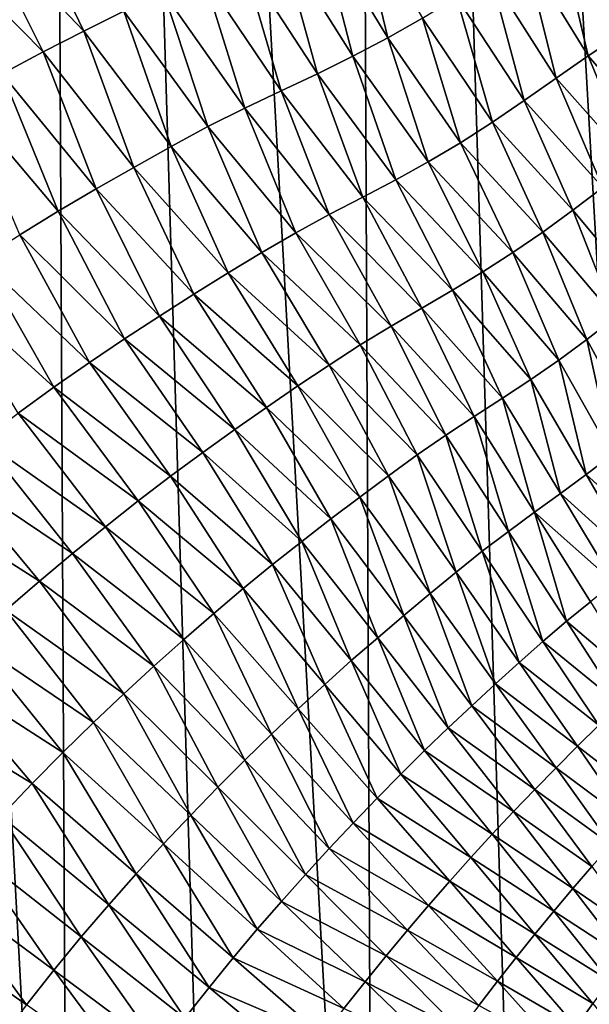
# Model space of a CAD drawing. Header units: metres. Extents: x -105 to 105, y -72 to 59.
# Tile 112 of 256: x -13.38 to -11.39, y -66.63 to -63.19. Entities that reach past the tile are written whole.
import ezdxf

# ---------------------------------------------------------------- set-up
doc = ezdxf.new("R2010")
doc.units = ezdxf.units.M
doc.layers.add('solid_509431_AD150_SW0001', color=7, linetype='CONTINUOUS')

msp = doc.modelspace()

# ---------------------------------------------------------------- linework, layer by layer
at = {"layer": 'solid_509431_AD150_SW0001'}
for points in [[(-13.203736, -69.706528, 12.354376), (-13.307912, -48.652618, 12.505746), (-14.338619, -48.652618, 11.73006)], [(-13.720462, -69.699265, 11.976719), (-13.203736, -69.706528, 12.354376), (-14.338619, -48.652618, 11.73006)], [(-12.139534, -69.720596, 13.065475), (-12.235332, -48.652618, 13.222421), (-13.307912, -48.652618, 12.505746)], [(-12.676621, -69.713638, 12.71739), (-12.139534, -69.720596, 13.065475), (-13.307912, -48.652618, 12.505746)], [(-13.203736, -69.706528, 12.354376), (-12.676621, -69.713638, 12.71739), (-13.307912, -48.652618, 12.505746)], [(-11.037142, -69.733917, 13.715772), (-11.124257, -48.652618, 13.877828), (-12.235332, -48.652618, 13.222421)], [(-11.592897, -69.727356, 13.398356), (-11.037142, -69.733917, 13.715772), (-12.235332, -48.652618, 13.222421)], [(-12.139534, -69.720596, 13.065475), (-11.592897, -69.727356, 13.398356), (-12.235332, -48.652618, 13.222421)], [(-13.526399, -62.837341, -24.754051), (-13.375892, -62.767151, -24.879841), (-13.152374, -63.229763, -25.127352)], [(-13.375892, -62.767151, -24.879841), (-13.012391, -63.16048, -25.249529), (-13.152374, -63.229763, -25.127352)], [(-12.33192, -62.856457, -25.834612), (-12.202763, -62.789356, -25.940207), (-12.090605, -63.253792, -26.161514)], [(-12.202763, -62.789356, -25.940207), (-11.970186, -63.18483, -26.26235), (-12.090605, -63.253792, -26.161514)], [(-11.49307, -62.881596, -26.636147), (-11.371962, -62.809261, -26.727648), (-11.278324, -63.242065, -26.982578)], [(-13.678795, -62.911068, -24.626484), (-13.526399, -62.837341, -24.754051), (-13.293663, -63.302895, -25.003899)], [(-13.526399, -62.837341, -24.754051), (-13.152374, -63.229763, -25.127352), (-13.293663, -63.302895, -25.003899)], [(-12.463469, -62.918781, -25.724314), (-12.33192, -62.856457, -25.834612), (-12.2127, -63.317951, -26.056038)], [(-12.33192, -62.856457, -25.834612), (-12.090605, -63.253792, -26.161514), (-12.2127, -63.317951, -26.056038)], [(-11.613173, -62.956387, -26.54434), (-11.49307, -62.881596, -26.636147), (-11.391408, -63.317005, -26.895357)], [(-11.49307, -62.881596, -26.636147), (-11.278324, -63.242065, -26.982578), (-11.391408, -63.317005, -26.895357)], [(-13.678795, -62.911068, -24.626484), (-13.293663, -63.302895, -25.003899), (-13.436837, -63.378834, -24.878277)], [(-12.597703, -62.97805, -25.609806), (-12.463469, -62.918781, -25.724314), (-12.336809, -63.378906, -25.946394)], [(-12.463469, -62.918781, -25.724314), (-12.2127, -63.317951, -26.056038), (-12.336809, -63.378906, -25.946394)], [(-11.732279, -63.033421, -26.452166), (-11.613173, -62.956387, -26.54434), (-11.503409, -63.39423, -26.807936)], [(-11.613173, -62.956387, -26.54434), (-11.391408, -63.317005, -26.895357), (-11.503409, -63.39423, -26.807936)], [(-12.734532, -63.036301, -25.491735), (-12.597703, -62.97805, -25.609806), (-12.463007, -63.438515, -25.833199)], [(-12.597703, -62.97805, -25.609806), (-12.336809, -63.378906, -25.946394), (-12.463007, -63.438515, -25.833199)], [(-12.873083, -63.096195, -25.371149), (-12.734532, -63.036301, -25.491735), (-12.590654, -63.499287, -25.717463)], [(-12.734532, -63.036301, -25.491735), (-12.463007, -63.438515, -25.833199), (-12.590654, -63.499287, -25.717463)], [(-11.851005, -63.110542, -26.358685), (-11.732279, -63.033421, -26.452166), (-11.614647, -63.47226, -26.719669)], [(-11.732279, -63.033421, -26.452166), (-11.503409, -63.39423, -26.807936), (-11.614647, -63.47226, -26.719669)], [(-13.012391, -63.16048, -25.249529), (-12.873083, -63.096195, -25.371149), (-12.718971, -63.563889, -25.600643)], [(-12.873083, -63.096195, -25.371149), (-12.590654, -63.499287, -25.717463), (-12.718971, -63.563889, -25.600643)], [(-11.970186, -63.18483, -26.26235), (-11.851005, -63.110542, -26.358685), (-11.725725, -63.548389, -26.629168)], [(-11.851005, -63.110542, -26.358685), (-11.614647, -63.47226, -26.719669), (-11.725725, -63.548389, -26.629168)], [(-13.152374, -63.229763, -25.127352), (-13.012391, -63.16048, -25.249529), (-12.847795, -63.633194, -25.483383)], [(-13.012391, -63.16048, -25.249529), (-12.718971, -63.563889, -25.600643), (-12.847795, -63.633194, -25.483383)], [(-12.090605, -63.253792, -26.161514), (-11.970186, -63.18483, -26.26235), (-11.837255, -63.619942, -26.534729)], [(-11.970186, -63.18483, -26.26235), (-11.725725, -63.548389, -26.629168), (-11.837255, -63.619942, -26.534729)], [(-13.293663, -63.302895, -25.003899), (-13.152374, -63.229763, -25.127352), (-12.97762, -63.706127, -25.365025)], [(-13.152374, -63.229763, -25.127352), (-12.847795, -63.633194, -25.483383), (-12.97762, -63.706127, -25.365025)], [(-12.2127, -63.317951, -26.056038), (-12.090605, -63.253792, -26.161514), (-11.949708, -63.686485, -26.435717)], [(-12.090605, -63.253792, -26.161514), (-11.837255, -63.619942, -26.534729), (-11.949708, -63.686485, -26.435717)], [(-11.391408, -63.317005, -26.895357), (-11.278324, -63.242065, -26.982578), (-11.127427, -63.620518, -27.311445)], [(-13.436837, -63.378834, -24.878277), (-13.293663, -63.302895, -25.003899), (-13.108947, -63.781609, -25.244665)], [(-13.293663, -63.302895, -25.003899), (-12.97762, -63.706127, -25.365025), (-13.108947, -63.781609, -25.244665)], [(-12.336809, -63.378906, -25.946394), (-12.2127, -63.317951, -26.056038), (-12.063447, -63.749428, -26.332541)], [(-12.2127, -63.317951, -26.056038), (-11.949708, -63.686485, -26.435717), (-12.063447, -63.749428, -26.332541)], [(-11.503409, -63.39423, -26.807936), (-11.391408, -63.317005, -26.895357), (-11.234365, -63.697365, -27.228058)], [(-11.391408, -63.317005, -26.895357), (-11.127427, -63.620518, -27.311445), (-11.234365, -63.697365, -27.228058)], [(-13.581915, -63.45789, -24.750463), (-13.436837, -63.378834, -24.878277), (-13.241843, -63.859791, -25.122183)], [(-13.436837, -63.378834, -24.878277), (-13.108947, -63.781609, -25.244665), (-13.241843, -63.859791, -25.122183)], [(-12.463007, -63.438515, -25.833199), (-12.336809, -63.378906, -25.946394), (-12.178761, -63.810345, -26.225725)], [(-12.336809, -63.378906, -25.946394), (-12.063447, -63.749428, -26.332541), (-12.178761, -63.810345, -26.225725)], [(-11.614647, -63.47226, -26.719669), (-11.503409, -63.39423, -26.807936), (-11.340173, -63.776268, -27.144514)], [(-11.503409, -63.39423, -26.807936), (-11.234365, -63.697365, -27.228058), (-11.340173, -63.776268, -27.144514)], [(-12.590654, -63.499287, -25.717463), (-12.463007, -63.438515, -25.833199), (-12.295349, -63.871418, -26.116117)], [(-12.463007, -63.438515, -25.833199), (-12.178761, -63.810345, -26.225725), (-12.295349, -63.871418, -26.116117)], [(-13.581915, -63.45789, -24.750463), (-13.241843, -63.859791, -25.122183), (-13.376156, -63.941437, -24.997952)], [(-11.725725, -63.548389, -26.629168), (-11.614647, -63.47226, -26.719669), (-11.445139, -63.855404, -27.059965)], [(-11.614647, -63.47226, -26.719669), (-11.340173, -63.776268, -27.144514), (-11.445139, -63.855404, -27.059965)], [(-12.718971, -63.563889, -25.600643), (-12.590654, -63.499287, -25.717463), (-12.412623, -63.935181, -26.005041)], [(-12.590654, -63.499287, -25.717463), (-12.295349, -63.871418, -26.116117), (-12.412623, -63.935181, -26.005041)], [(-12.847795, -63.633194, -25.483383), (-12.718971, -63.563889, -25.600643), (-12.530224, -64.003311, -25.893606)], [(-12.718971, -63.563889, -25.600643), (-12.412623, -63.935181, -26.005041), (-12.530224, -64.003311, -25.893606)], [(-11.837255, -63.619942, -26.534729), (-11.725725, -63.548389, -26.629168), (-11.549696, -63.932125, -26.972931)], [(-11.725725, -63.548389, -26.629168), (-11.445139, -63.855404, -27.059965), (-11.549696, -63.932125, -26.972931)], [(-12.97762, -63.706127, -25.365025), (-12.847795, -63.633194, -25.483383), (-12.64845, -64.075089, -25.781431)], [(-12.847795, -63.633194, -25.483383), (-12.530224, -64.003311, -25.893606), (-12.64845, -64.075089, -25.781431)], [(-11.949708, -63.686485, -26.435717), (-11.837255, -63.619942, -26.534729), (-11.654278, -64.004044, -26.881777)], [(-11.837255, -63.619942, -26.534729), (-11.549696, -63.932125, -26.972931), (-11.654278, -64.004044, -26.881777)], [(-13.108947, -63.781609, -25.244665), (-12.97762, -63.706127, -25.365025), (-12.767721, -64.149391, -25.667654)], [(-12.97762, -63.706127, -25.365025), (-12.64845, -64.075089, -25.781431), (-12.767721, -64.149391, -25.667654)], [(-12.063447, -63.749428, -26.332541), (-11.949708, -63.686485, -26.435717), (-11.75929, -64.071358, -26.786228)], [(-11.949708, -63.686485, -26.435717), (-11.654278, -64.004044, -26.881777), (-11.75929, -64.071358, -26.786228)], [(-12.178761, -63.810345, -26.225725), (-12.063447, -63.749428, -26.332541), (-11.865131, -64.135429, -26.686714)], [(-12.063447, -63.749428, -26.332541), (-11.75929, -64.071358, -26.786228), (-11.865131, -64.135429, -26.686714)], [(-13.241843, -63.859791, -25.122183), (-13.108947, -63.781609, -25.244665), (-12.888239, -64.225853, -25.551809)], [(-13.108947, -63.781609, -25.244665), (-12.767721, -64.149391, -25.667654), (-12.888239, -64.225853, -25.551809)], [(-11.445139, -63.855404, -27.059965), (-11.340173, -63.776268, -27.144514), (-11.198556, -64.151199, -27.495228)], [(-12.295349, -63.871418, -26.116117), (-12.178761, -63.810345, -26.225725), (-11.972057, -64.197845, -26.583796)], [(-12.178761, -63.810345, -26.225725), (-11.865131, -64.135429, -26.686714), (-11.972057, -64.197845, -26.583796)], [(-13.376156, -63.941437, -24.997952), (-13.241843, -63.859791, -25.122183), (-13.009911, -64.30513, -25.434195)], [(-13.241843, -63.859791, -25.122183), (-12.888239, -64.225853, -25.551809), (-13.009911, -64.30513, -25.434195)], [(-12.412623, -63.935181, -26.005041), (-12.295349, -63.871418, -26.116117), (-12.079793, -64.260834, -26.478436)], [(-12.295349, -63.871418, -26.116117), (-11.972057, -64.197845, -26.583796), (-12.079793, -64.260834, -26.478436)], [(-11.549696, -63.932125, -26.972931), (-11.445139, -63.855404, -27.059965), (-11.297539, -64.231186, -27.414131)], [(-11.445139, -63.855404, -27.059965), (-11.198556, -64.151199, -27.495228), (-11.297539, -64.231186, -27.414131)], [(-13.511764, -64.027237, -24.872332), (-13.376156, -63.941437, -24.997952), (-13.132619, -64.387924, -25.315199)], [(-13.376156, -63.941437, -24.997952), (-13.009911, -64.30513, -25.434195), (-13.132619, -64.387924, -25.315199)], [(-12.530224, -64.003311, -25.893606), (-12.412623, -63.935181, -26.005041), (-12.187912, -64.32682, -26.372042)], [(-12.412623, -63.935181, -26.005041), (-12.079793, -64.260834, -26.478436), (-12.187912, -64.32682, -26.372042)], [(-11.654278, -64.004044, -26.881777), (-11.549696, -63.932125, -26.972931), (-11.395852, -64.307915, -27.330053)], [(-11.549696, -63.932125, -26.972931), (-11.297539, -64.231186, -27.414131), (-11.395852, -64.307915, -27.330053)], [(-12.64845, -64.075089, -25.781431), (-12.530224, -64.003311, -25.893606), (-12.296272, -64.396835, -26.265371)], [(-12.530224, -64.003311, -25.893606), (-12.187912, -64.32682, -26.372042), (-12.296272, -64.396835, -26.265371)], [(-11.75929, -64.071358, -26.786228), (-11.654278, -64.004044, -26.881777), (-11.493808, -64.379738, -27.241686)], [(-11.654278, -64.004044, -26.881777), (-11.395852, -64.307915, -27.330053), (-11.493808, -64.379738, -27.241686)], [(-13.648752, -64.11734, -24.745354), (-13.511764, -64.027237, -24.872332), (-13.256378, -64.474541, -25.194971)], [(-13.511764, -64.027237, -24.872332), (-13.132619, -64.387924, -25.315199), (-13.256378, -64.474541, -25.194971)], [(-12.767721, -64.149391, -25.667654), (-12.64845, -64.075089, -25.781431), (-12.405158, -64.469933, -26.157843)], [(-12.64845, -64.075089, -25.781431), (-12.296272, -64.396835, -26.265371), (-12.405158, -64.469933, -26.157843)], [(-11.865131, -64.135429, -26.686714), (-11.75929, -64.071358, -26.786228), (-11.591818, -64.44754, -27.149183)], [(-11.75929, -64.071358, -26.786228), (-11.493808, -64.379738, -27.241686), (-11.591818, -64.44754, -27.149183)], [(-13.648752, -64.11734, -24.745354), (-13.256378, -64.474541, -25.194971), (-13.381302, -64.564995, -25.0734)], [(-12.888239, -64.225853, -25.551809), (-12.767721, -64.149391, -25.667654), (-12.514886, -64.545067, -26.048592)], [(-12.767721, -64.149391, -25.667654), (-12.405158, -64.469933, -26.157843), (-12.514886, -64.545067, -26.048592)], [(-11.972057, -64.197845, -26.583796), (-11.865131, -64.135429, -26.686714), (-11.690309, -64.512642, -27.052988)], [(-11.865131, -64.135429, -26.686714), (-11.591818, -64.44754, -27.149183), (-11.690309, -64.512642, -27.052988)], [(-12.079793, -64.260834, -26.478436), (-11.972057, -64.197845, -26.583796), (-11.789421, -64.57679, -26.953781)], [(-11.972057, -64.197845, -26.583796), (-11.690309, -64.512642, -27.052988), (-11.789421, -64.57679, -26.953781)], [(-13.009911, -64.30513, -25.434195), (-12.888239, -64.225853, -25.551809), (-12.625542, -64.622215, -25.937412)], [(-12.888239, -64.225853, -25.551809), (-12.514886, -64.545067, -26.048592), (-12.625542, -64.622215, -25.937412)], [(-11.216712, -64.63739, -27.741722), (-11.395852, -64.307915, -27.330053), (-11.297539, -64.231186, -27.414131)], [(-12.187912, -64.32682, -26.372042), (-12.079793, -64.260834, -26.478436), (-11.888924, -64.64225, -26.852713)], [(-12.079793, -64.260834, -26.478436), (-11.789421, -64.57679, -26.953781), (-11.888924, -64.64225, -26.852713)], [(-13.132619, -64.387924, -25.315199), (-13.009911, -64.30513, -25.434195), (-12.737047, -64.702042, -25.824648)], [(-13.009911, -64.30513, -25.434195), (-12.625542, -64.622215, -25.937412), (-12.737047, -64.702042, -25.824648)], [(-12.296272, -64.396835, -26.265371), (-12.187912, -64.32682, -26.372042), (-11.988557, -64.711166, -26.751175)], [(-12.187912, -64.32682, -26.372042), (-11.888924, -64.64225, -26.852713), (-11.988557, -64.711166, -26.751175)], [(-11.30761, -64.710327, -27.658688), (-11.493808, -64.379738, -27.241686), (-11.395852, -64.307915, -27.330053)], [(-11.216712, -64.63739, -27.741722), (-11.30761, -64.710327, -27.658688), (-11.395852, -64.307915, -27.330053)], [(-13.256378, -64.474541, -25.194971), (-13.132619, -64.387924, -25.315199), (-12.849328, -64.785164, -25.710663)], [(-13.132619, -64.387924, -25.315199), (-12.737047, -64.702042, -25.824648), (-12.849328, -64.785164, -25.710663)], [(-12.405158, -64.469933, -26.157843), (-12.296272, -64.396835, -26.265371), (-12.088382, -64.783524, -26.649267)], [(-12.296272, -64.396835, -26.265371), (-11.988557, -64.711166, -26.751175), (-12.088382, -64.783524, -26.649267)], [(-11.398085, -64.779427, -27.571718), (-11.591818, -64.44754, -27.149183), (-11.493808, -64.379738, -27.241686)], [(-11.30761, -64.710327, -27.658688), (-11.398085, -64.779427, -27.571718), (-11.493808, -64.379738, -27.241686)], [(-12.514886, -64.545067, -26.048592), (-12.405158, -64.469933, -26.157843), (-12.188635, -64.858238, -26.546227)], [(-12.405158, -64.469933, -26.157843), (-12.088382, -64.783524, -26.649267), (-12.188635, -64.858238, -26.546227)], [(-11.488584, -64.845901, -27.48122), (-11.690309, -64.512642, -27.052988), (-11.591818, -64.44754, -27.149183)], [(-11.398085, -64.779427, -27.571718), (-11.488584, -64.845901, -27.48122), (-11.591818, -64.44754, -27.149183)], [(-13.381302, -64.564995, -25.0734), (-13.256378, -64.474541, -25.194971), (-12.962433, -64.871742, -25.595512)], [(-13.256378, -64.474541, -25.194971), (-12.849328, -64.785164, -25.710663), (-12.962433, -64.871742, -25.595512)], [(-11.579314, -64.911362, -27.387854), (-11.789421, -64.57679, -26.953781), (-11.690309, -64.512642, -27.052988)], [(-11.488584, -64.845901, -27.48122), (-11.579314, -64.911362, -27.387854), (-11.690309, -64.512642, -27.052988)], [(-13.507498, -64.659317, -24.950308), (-13.381302, -64.564995, -25.0734), (-13.07646, -64.961754, -25.479053)], [(-13.381302, -64.564995, -25.0734), (-12.962433, -64.871742, -25.595512), (-13.07646, -64.961754, -25.479053)], [(-12.625542, -64.622215, -25.937412), (-12.514886, -64.545067, -26.048592), (-12.289511, -64.93457, -26.441336)], [(-12.514886, -64.545067, -26.048592), (-12.188635, -64.858238, -26.546227), (-12.289511, -64.93457, -26.441336)], [(-11.670182, -64.977943, -27.292742), (-11.888924, -64.64225, -26.852713), (-11.789421, -64.57679, -26.953781)], [(-11.579314, -64.911362, -27.387854), (-11.670182, -64.977943, -27.292742), (-11.789421, -64.57679, -26.953781)], [(-12.737047, -64.702042, -25.824648), (-12.625542, -64.622215, -25.937412), (-12.391006, -65.012909, -26.334738)], [(-12.625542, -64.622215, -25.937412), (-12.289511, -64.93457, -26.441336), (-12.391006, -65.012909, -26.334738)], [(-11.76105, -65.047653, -27.197231), (-11.988557, -64.711166, -26.751175), (-11.888924, -64.64225, -26.852713)], [(-11.670182, -64.977943, -27.292742), (-11.76105, -65.047653, -27.197231), (-11.888924, -64.64225, -26.852713)], [(-13.634993, -64.757751, -24.825741), (-13.507498, -64.659317, -24.950308), (-13.191486, -65.055252, -25.361137)], [(-13.507498, -64.659317, -24.950308), (-13.07646, -64.961754, -25.479053), (-13.191486, -65.055252, -25.361137)], [(-12.849328, -64.785164, -25.710663), (-12.737047, -64.702042, -25.824648), (-12.493065, -65.09391, -26.22681)], [(-12.737047, -64.702042, -25.824648), (-12.391006, -65.012909, -26.334738), (-12.493065, -65.09391, -26.22681)], [(-11.851961, -65.120461, -27.101412), (-12.088382, -64.783524, -26.649267), (-11.988557, -64.711166, -26.751175)], [(-11.76105, -65.047653, -27.197231), (-11.851961, -65.120461, -27.101412), (-11.988557, -64.711166, -26.751175)], [(-11.13448, -65.019669, -28.097063), (-11.398085, -64.779427, -27.571718), (-11.30761, -64.710327, -27.658688)], [(-13.763769, -64.860641, -24.699825), (-13.634993, -64.757751, -24.825741), (-13.307517, -65.152504, -25.241873)], [(-13.634993, -64.757751, -24.825741), (-13.191486, -65.055252, -25.361137), (-13.307517, -65.152504, -25.241873)], [(-11.94307, -65.195343, -27.004551), (-12.188635, -64.858238, -26.546227), (-12.088382, -64.783524, -26.649267)], [(-11.851961, -65.120461, -27.101412), (-11.94307, -65.195343, -27.004551), (-12.088382, -64.783524, -26.649267)], [(-11.21791, -65.089981, -28.0159), (-11.488584, -64.845901, -27.48122), (-11.398085, -64.779427, -27.571718)], [(-11.13448, -65.019669, -28.097063), (-11.21791, -65.089981, -28.0159), (-11.398085, -64.779427, -27.571718)], [(-12.962433, -64.871742, -25.595512), (-12.849328, -64.785164, -25.710663), (-12.59567, -65.177986, -26.117805)], [(-12.849328, -64.785164, -25.710663), (-12.493065, -65.09391, -26.22681), (-12.59567, -65.177986, -26.117805)], [(-11.30095, -65.157761, -27.931398), (-11.579314, -64.911362, -27.387854), (-11.488584, -64.845901, -27.48122)], [(-11.21791, -65.089981, -28.0159), (-11.30095, -65.157761, -27.931398), (-11.488584, -64.845901, -27.48122)], [(-13.763769, -64.860641, -24.699825), (-13.307517, -65.152504, -25.241873), (-13.42454, -65.253799, -25.121357)], [(-13.07646, -64.961754, -25.479053), (-12.962433, -64.871742, -25.595512), (-12.698891, -65.265152, -26.007664)], [(-12.962433, -64.871742, -25.595512), (-12.59567, -65.177986, -26.117805), (-12.698891, -65.265152, -26.007664)], [(-12.034514, -65.271584, -26.905964), (-12.289511, -64.93457, -26.441336), (-12.188635, -64.858238, -26.546227)], [(-11.94307, -65.195343, -27.004551), (-12.034514, -65.271584, -26.905964), (-12.188635, -64.858238, -26.546227)], [(-11.466685, -65.292175, -27.755342), (-11.670182, -64.977943, -27.292742), (-11.579314, -64.911362, -27.387854)], [(-11.383868, -65.224495, -27.844181), (-11.466685, -65.292175, -27.755342), (-11.579314, -64.911362, -27.387854)], [(-11.30095, -65.157761, -27.931398), (-11.383868, -65.224495, -27.844181), (-11.579314, -64.911362, -27.387854)], [(-12.126304, -65.349548, -26.805788), (-12.391006, -65.012909, -26.334738), (-12.289511, -64.93457, -26.441336)], [(-12.034514, -65.271584, -26.905964), (-12.126304, -65.349548, -26.805788), (-12.289511, -64.93457, -26.441336)], [(-13.191486, -65.055252, -25.361137), (-13.07646, -64.961754, -25.479053), (-12.802805, -65.35537, -25.896208)], [(-13.07646, -64.961754, -25.479053), (-12.698891, -65.265152, -26.007664), (-12.802805, -65.35537, -25.896208)], [(-11.549371, -65.362648, -27.666168), (-11.76105, -65.047653, -27.197231), (-11.670182, -64.977943, -27.292742)], [(-11.466685, -65.292175, -27.755342), (-11.549371, -65.362648, -27.666168), (-11.670182, -64.977943, -27.292742)], [(-12.218409, -65.429832, -26.704391), (-12.493065, -65.09391, -26.22681), (-12.391006, -65.012909, -26.334738)], [(-12.126304, -65.349548, -26.805788), (-12.218409, -65.429832, -26.704391), (-12.391006, -65.012909, -26.334738)], [(-13.307517, -65.152504, -25.241873), (-13.191486, -65.055252, -25.361137), (-12.907452, -65.448761, -25.783411)], [(-13.191486, -65.055252, -25.361137), (-12.802805, -65.35537, -25.896208), (-12.907452, -65.448761, -25.783411)], [(-11.631954, -65.43589, -27.576746), (-11.851961, -65.120461, -27.101412), (-11.76105, -65.047653, -27.197231)], [(-11.549371, -65.362648, -27.666168), (-11.631954, -65.43589, -27.576746), (-11.76105, -65.047653, -27.197231)], [(-12.310827, -65.512817, -26.602013), (-12.59567, -65.177986, -26.117805), (-12.493065, -65.09391, -26.22681)], [(-12.218409, -65.429832, -26.704391), (-12.310827, -65.512817, -26.602013), (-12.493065, -65.09391, -26.22681)], [(-11.714518, -65.510941, -27.486372), (-11.94307, -65.195343, -27.004551), (-11.851961, -65.120461, -27.101412)], [(-11.631954, -65.43589, -27.576746), (-11.714518, -65.510941, -27.486372), (-11.851961, -65.120461, -27.101412)], [(-13.42454, -65.253799, -25.121357), (-13.307517, -65.152504, -25.241873), (-13.012824, -65.545601, -25.669394)], [(-13.307517, -65.152504, -25.241873), (-12.907452, -65.448761, -25.783411), (-13.012824, -65.545601, -25.669394)], [(-12.403612, -65.598495, -26.498594), (-12.698891, -65.265152, -26.007664), (-12.59567, -65.177986, -26.117805)], [(-12.310827, -65.512817, -26.602013), (-12.403612, -65.598495, -26.498594), (-12.59567, -65.177986, -26.117805)], [(-11.797146, -65.587105, -27.3944), (-12.034514, -65.271584, -26.905964), (-11.94307, -65.195343, -27.004551)], [(-11.714518, -65.510941, -27.486372), (-11.797146, -65.587105, -27.3944), (-11.94307, -65.195343, -27.004551)], [(-11.203743, -65.515129, -28.321217), (-11.466685, -65.292175, -27.755342), (-11.383868, -65.224495, -27.844181)], [(-13.542521, -65.359459, -24.999695), (-13.42454, -65.253799, -25.121357), (-13.118908, -65.646156, -25.554237)], [(-13.42454, -65.253799, -25.121357), (-13.012824, -65.545601, -25.669394), (-13.118908, -65.646156, -25.554237)], [(-12.496823, -65.686821, -26.393969), (-12.802805, -65.35537, -25.896208), (-12.698891, -65.265152, -26.007664)], [(-12.403612, -65.598495, -26.498594), (-12.496823, -65.686821, -26.393969), (-12.698891, -65.265152, -26.007664)], [(-11.879863, -65.664719, -27.300966), (-12.126304, -65.349548, -26.805788), (-12.034514, -65.271584, -26.905964)], [(-11.797146, -65.587105, -27.3944), (-11.879863, -65.664719, -27.300966), (-12.034514, -65.271584, -26.905964)], [(-11.27912, -65.58387, -28.238945), (-11.549371, -65.362648, -27.666168), (-11.466685, -65.292175, -27.755342)], [(-11.203743, -65.515129, -28.321217), (-11.27912, -65.58387, -28.238945), (-11.466685, -65.292175, -27.755342)], [(-13.661396, -65.469788, -24.877064), (-13.542521, -65.359459, -24.999695), (-13.22566, -65.750702, -25.438087)], [(-13.542521, -65.359459, -24.999695), (-13.118908, -65.646156, -25.554237), (-13.22566, -65.750702, -25.438087)], [(-12.590493, -65.777885, -26.288105), (-12.907452, -65.448761, -25.783411), (-12.802805, -65.35537, -25.896208)], [(-12.496823, -65.686821, -26.393969), (-12.590493, -65.777885, -26.288105), (-12.802805, -65.35537, -25.896208)], [(-11.962665, -65.744331, -27.206419), (-12.218409, -65.429832, -26.704391), (-12.126304, -65.349548, -26.805788)], [(-11.879863, -65.664719, -27.300966), (-11.962665, -65.744331, -27.206419), (-12.126304, -65.349548, -26.805788)], [(-11.354236, -65.65509, -28.156399), (-11.631954, -65.43589, -27.576746), (-11.549371, -65.362648, -27.666168)], [(-11.27912, -65.58387, -28.238945), (-11.354236, -65.65509, -28.156399), (-11.549371, -65.362648, -27.666168)], [(-12.045558, -65.826294, -27.110987), (-12.310827, -65.512817, -26.602013), (-12.218409, -65.429832, -26.704391)], [(-11.962665, -65.744331, -27.206419), (-12.045558, -65.826294, -27.110987), (-12.218409, -65.429832, -26.704391)], [(-11.429103, -65.728745, -28.073656), (-11.714518, -65.510941, -27.486372), (-11.631954, -65.43589, -27.576746)], [(-11.354236, -65.65509, -28.156399), (-11.429103, -65.728745, -28.073656), (-11.631954, -65.43589, -27.576746)], [(-13.781094, -65.585091, -24.753571), (-13.661396, -65.469788, -24.877064), (-13.333018, -65.859512, -25.321093)], [(-13.661396, -65.469788, -24.877064), (-13.22566, -65.750702, -25.438087), (-13.333018, -65.859512, -25.321093)], [(-12.684619, -65.871918, -26.181124), (-13.012824, -65.545601, -25.669394), (-12.907452, -65.448761, -25.783411)], [(-12.590493, -65.777885, -26.288105), (-12.684619, -65.871918, -26.181124), (-12.907452, -65.448761, -25.783411)], [(-12.128583, -65.910568, -27.014614), (-12.403612, -65.598495, -26.498594), (-12.310827, -65.512817, -26.602013)], [(-12.045558, -65.826294, -27.110987), (-12.128583, -65.910568, -27.014614), (-12.310827, -65.512817, -26.602013)], [(-11.503747, -65.803947, -27.990055), (-11.797146, -65.587105, -27.3944), (-11.714518, -65.510941, -27.486372)], [(-11.429103, -65.728745, -28.073656), (-11.503747, -65.803947, -27.990055), (-11.714518, -65.510941, -27.486372)], [(-12.77919, -65.969162, -26.073097), (-13.118908, -65.646156, -25.554237), (-13.012824, -65.545601, -25.669394)], [(-12.684619, -65.871918, -26.181124), (-12.77919, -65.969162, -26.073097), (-13.012824, -65.545601, -25.669394)], [(-13.781094, -65.585091, -24.753571), (-13.333018, -65.859512, -25.321093), (-13.440914, -65.972847, -25.203335)], [(-12.211785, -65.997101, -26.917143), (-12.496823, -65.686821, -26.393969), (-12.403612, -65.598495, -26.498594)], [(-12.128583, -65.910568, -27.014614), (-12.211785, -65.997101, -26.917143), (-12.403612, -65.598495, -26.498594)], [(-11.578207, -65.880051, -27.904989), (-11.879863, -65.664719, -27.300966), (-11.797146, -65.587105, -27.3944)], [(-11.503747, -65.803947, -27.990055), (-11.578207, -65.880051, -27.904989), (-11.797146, -65.587105, -27.3944)], [(-12.87417, -66.069855, -25.964165), (-13.22566, -65.750702, -25.438087), (-13.118908, -65.646156, -25.554237)], [(-12.77919, -65.969162, -26.073097), (-12.87417, -66.069855, -25.964165), (-13.118908, -65.646156, -25.554237)], [(-11.652517, -65.957352, -27.818592), (-11.962665, -65.744331, -27.206419), (-11.879863, -65.664719, -27.300966)], [(-11.578207, -65.880051, -27.904989), (-11.652517, -65.957352, -27.818592), (-11.879863, -65.664719, -27.300966)], [(-11.176303, -65.923973, -28.666258), (-11.429103, -65.728745, -28.073656), (-11.354236, -65.65509, -28.156399)], [(-12.295191, -66.085968, -26.818546), (-12.590493, -65.777885, -26.288105), (-12.496823, -65.686821, -26.393969)], [(-12.211785, -65.997101, -26.917143), (-12.295191, -66.085968, -26.818546), (-12.496823, -65.686821, -26.393969)], [(-11.726697, -66.036346, -27.73119), (-12.045558, -65.826294, -27.110987), (-11.962665, -65.744331, -27.206419)], [(-11.652517, -65.957352, -27.818592), (-11.726697, -66.036346, -27.73119), (-11.962665, -65.744331, -27.206419)], [(-11.244095, -65.998032, -28.590456), (-11.503747, -65.803947, -27.990055), (-11.429103, -65.728745, -28.073656)], [(-11.176303, -65.923973, -28.666258), (-11.244095, -65.998032, -28.590456), (-11.429103, -65.728745, -28.073656)], [(-12.969507, -66.17421, -25.85446), (-13.333018, -65.859512, -25.321093), (-13.22566, -65.750702, -25.438087)], [(-12.87417, -66.069855, -25.964165), (-12.969507, -66.17421, -25.85446), (-13.22566, -65.750702, -25.438087)], [(-12.378798, -66.177361, -26.718931), (-12.684619, -65.871918, -26.181124), (-12.590493, -65.777885, -26.288105)], [(-12.295191, -66.085968, -26.818546), (-12.378798, -66.177361, -26.718931), (-12.590493, -65.777885, -26.288105)], [(-11.311473, -66.07338, -28.513891), (-11.578207, -65.880051, -27.904989), (-11.503747, -65.803947, -27.990055)], [(-11.244095, -65.998032, -28.590456), (-11.311473, -66.07338, -28.513891), (-11.503747, -65.803947, -27.990055)], [(-11.800759, -66.11734, -27.643003), (-12.128583, -65.910568, -27.014614), (-12.045558, -65.826294, -27.110987)], [(-11.726697, -66.036346, -27.73119), (-11.800759, -66.11734, -27.643003), (-12.045558, -65.826294, -27.110987)], [(-13.065143, -66.282463, -25.744061), (-13.440914, -65.972847, -25.203335), (-13.333018, -65.859512, -25.321093)], [(-12.969507, -66.17421, -25.85446), (-13.065143, -66.282463, -25.744061), (-13.333018, -65.859512, -25.321093)], [(-12.462605, -66.271477, -26.618372), (-12.77919, -65.969162, -26.073097), (-12.684619, -65.871918, -26.181124)], [(-12.378798, -66.177361, -26.718931), (-12.462605, -66.271477, -26.618372), (-12.684619, -65.871918, -26.181124)], [(-11.37844, -66.149429, -28.435999), (-11.652517, -65.957352, -27.818592), (-11.578207, -65.880051, -27.904989)], [(-11.311473, -66.07338, -28.513891), (-11.37844, -66.149429, -28.435999), (-11.578207, -65.880051, -27.904989)], [(-11.874735, -66.200302, -27.553974), (-12.211785, -65.997101, -26.917143), (-12.128583, -65.910568, -27.014614)], [(-11.800759, -66.11734, -27.643003), (-11.874735, -66.200302, -27.553974), (-12.128583, -65.910568, -27.014614)], [(-13.160979, -66.394844, -25.633186), (-13.549233, -66.090996, -25.085049), (-13.440914, -65.972847, -25.203335)], [(-13.065143, -66.282463, -25.744061), (-13.160979, -66.394844, -25.633186), (-13.440914, -65.972847, -25.203335)], [(-12.546577, -66.36853, -26.516991), (-12.87417, -66.069855, -25.964165), (-12.77919, -65.969162, -26.073097)], [(-12.462605, -66.271477, -26.618372), (-12.546577, -66.36853, -26.516991), (-12.77919, -65.969162, -26.073097)], [(-11.445038, -66.226448, -28.356909), (-11.726697, -66.036346, -27.73119), (-11.652517, -65.957352, -27.818592)], [(-11.37844, -66.149429, -28.435999), (-11.445038, -66.226448, -28.356909), (-11.652517, -65.957352, -27.818592)], [(-11.948657, -66.285156, -27.463959), (-12.295191, -66.085968, -26.818546), (-12.211785, -65.997101, -26.917143)], [(-11.874735, -66.200302, -27.553974), (-11.948657, -66.285156, -27.463959), (-12.211785, -65.997101, -26.917143)], [(-11.511303, -66.304878, -28.276926), (-11.800759, -66.11734, -27.643003), (-11.726697, -66.036346, -27.73119)], [(-11.445038, -66.226448, -28.356909), (-11.511303, -66.304878, -28.276926), (-11.726697, -66.036346, -27.73119)], [(-13.256903, -66.511589, -25.522047), (-13.657846, -66.214241, -24.966459), (-13.549233, -66.090996, -25.085049)], [(-13.160979, -66.394844, -25.633186), (-13.256903, -66.511589, -25.522047), (-13.549233, -66.090996, -25.085049)], [(-12.630675, -66.468689, -26.414919), (-12.969507, -66.17421, -25.85446), (-12.87417, -66.069855, -25.964165)], [(-12.546577, -66.36853, -26.516991), (-12.630675, -66.468689, -26.414919), (-12.87417, -66.069855, -25.964165)], [(-12.022544, -66.371964, -27.372931), (-12.378798, -66.177361, -26.718931), (-12.295191, -66.085968, -26.818546)], [(-11.948657, -66.285156, -27.463959), (-12.022544, -66.371964, -27.372931), (-12.295191, -66.085968, -26.818546)], [(-11.57726, -66.384979, -28.196255), (-11.874735, -66.200302, -27.553974), (-11.800759, -66.11734, -27.643003)], [(-11.511303, -66.304878, -28.276926), (-11.57726, -66.384979, -28.196255), (-11.800759, -66.11734, -27.643003)], [(-11.198522, -66.394333, -28.985626), (-11.445038, -66.226448, -28.356909), (-11.37844, -66.149429, -28.435999)], [(-12.714849, -66.572151, -26.312223), (-13.065143, -66.282463, -25.744061), (-12.969507, -66.17421, -25.85446)], [(-12.630675, -66.468689, -26.414919), (-12.714849, -66.572151, -26.312223), (-12.969507, -66.17421, -25.85446)], [(-12.096399, -66.460876, -27.280993), (-12.462605, -66.271477, -26.618372), (-12.378798, -66.177361, -26.718931)], [(-12.022544, -66.371964, -27.372931), (-12.096399, -66.460876, -27.280993), (-12.378798, -66.177361, -26.718931)], [(-13.352791, -66.632927, -25.410767), (-13.766609, -66.342857, -24.847708), (-13.657846, -66.214241, -24.966459)], [(-13.256903, -66.511589, -25.522047), (-13.352791, -66.632927, -25.410767), (-13.657846, -66.214241, -24.966459)], [(-11.642927, -66.466721, -28.114843), (-11.948657, -66.285156, -27.463959), (-11.874735, -66.200302, -27.553974)], [(-11.57726, -66.384979, -28.196255), (-11.642927, -66.466721, -28.114843), (-11.874735, -66.200302, -27.553974)], [(-11.258127, -66.4711, -28.914087), (-11.511303, -66.304878, -28.276926), (-11.445038, -66.226448, -28.356909)], [(-11.198522, -66.394333, -28.985626), (-11.258127, -66.4711, -28.914087), (-11.445038, -66.226448, -28.356909)], [(-12.799015, -66.679108, -26.209106), (-13.160979, -66.394844, -25.633186), (-13.065143, -66.282463, -25.744061)], [(-12.714849, -66.572151, -26.312223), (-12.799015, -66.679108, -26.209106), (-13.065143, -66.282463, -25.744061)], [(-12.170223, -66.552071, -27.188208), (-12.546577, -66.36853, -26.516991), (-12.462605, -66.271477, -26.618372)], [(-12.096399, -66.460876, -27.280993), (-12.170223, -66.552071, -27.188208), (-12.462605, -66.271477, -26.618372)], [(-11.708327, -66.550011, -28.03256), (-12.022544, -66.371964, -27.372931), (-11.948657, -66.285156, -27.463959)], [(-11.642927, -66.466721, -28.114843), (-11.708327, -66.550011, -28.03256), (-11.948657, -66.285156, -27.463959)], [(-11.317217, -66.549011, -28.84177), (-11.57726, -66.384979, -28.196255), (-11.511303, -66.304878, -28.276926)], [(-11.258127, -66.4711, -28.914087), (-11.317217, -66.549011, -28.84177), (-11.511303, -66.304878, -28.276926)], [(-13.352791, -66.632927, -25.410767), (-13.448417, -66.75914, -25.299723), (-13.766609, -66.342857, -24.847708)], [(-12.883079, -66.789742, -26.105761), (-13.256903, -66.511589, -25.522047), (-13.160979, -66.394844, -25.633186)], [(-12.799015, -66.679108, -26.209106), (-12.883079, -66.789742, -26.105761), (-13.160979, -66.394844, -25.633186)], [(-12.243992, -66.645714, -27.094694), (-12.630675, -66.468689, -26.414919), (-12.546577, -66.36853, -26.516991)], [(-12.170223, -66.552071, -27.188208), (-12.243992, -66.645714, -27.094694), (-12.546577, -66.36853, -26.516991)], [(-11.773475, -66.634903, -27.949381), (-12.096399, -66.460876, -27.280993), (-12.022544, -66.371964, -27.372931)], [(-11.708327, -66.550011, -28.03256), (-11.773475, -66.634903, -27.949381), (-12.022544, -66.371964, -27.372931)], [(-11.375819, -66.628296, -28.768862), (-11.642927, -66.466721, -28.114843), (-11.57726, -66.384979, -28.196255)], [(-11.317217, -66.549011, -28.84177), (-11.375819, -66.628296, -28.768862), (-11.57726, -66.384979, -28.196255)], [(-12.31767, -66.741951, -27.000566), (-12.714849, -66.572151, -26.312223), (-12.630675, -66.468689, -26.414919)], [(-12.243992, -66.645714, -27.094694), (-12.31767, -66.741951, -27.000566), (-12.630675, -66.468689, -26.414919)], [(-11.838378, -66.721512, -27.865398), (-12.170223, -66.552071, -27.188208), (-12.096399, -66.460876, -27.280993)], [(-11.773475, -66.634903, -27.949381), (-11.838378, -66.721512, -27.865398), (-12.096399, -66.460876, -27.280993)], [(-11.433947, -66.708908, -28.695318), (-11.708327, -66.550011, -28.03256), (-11.642927, -66.466721, -28.114843)], [(-11.375819, -66.628296, -28.768862), (-11.433947, -66.708908, -28.695318), (-11.642927, -66.466721, -28.114843)], [(-12.966935, -66.904243, -26.0023), (-13.352791, -66.632927, -25.410767), (-13.256903, -66.511589, -25.522047)], [(-12.883079, -66.789742, -26.105761), (-12.966935, -66.904243, -26.0023), (-13.256903, -66.511589, -25.522047)], [(-12.391218, -66.840935, -26.905891), (-12.799015, -66.679108, -26.209106), (-12.714849, -66.572151, -26.312223)], [(-12.31767, -66.741951, -27.000566), (-12.391218, -66.840935, -26.905891), (-12.714849, -66.572151, -26.312223)], [(-11.903037, -66.80999, -27.780674), (-12.243992, -66.645714, -27.094694), (-12.170223, -66.552071, -27.188208)], [(-11.838378, -66.721512, -27.865398), (-11.903037, -66.80999, -27.780674), (-12.170223, -66.552071, -27.188208)], [(-11.491613, -66.790764, -28.621016), (-11.773475, -66.634903, -27.949381), (-11.708327, -66.550011, -28.03256)], [(-11.433947, -66.708908, -28.695318), (-11.491613, -66.790764, -28.621016), (-11.708327, -66.550011, -28.03256)], [(-11.197115, -66.846466, -29.358891), (-11.433947, -66.708908, -28.695318), (-11.375819, -66.628296, -28.768862)]]:
    msp.add_3dface(points, dxfattribs=at)

doc.saveas('drawing.dxf')
